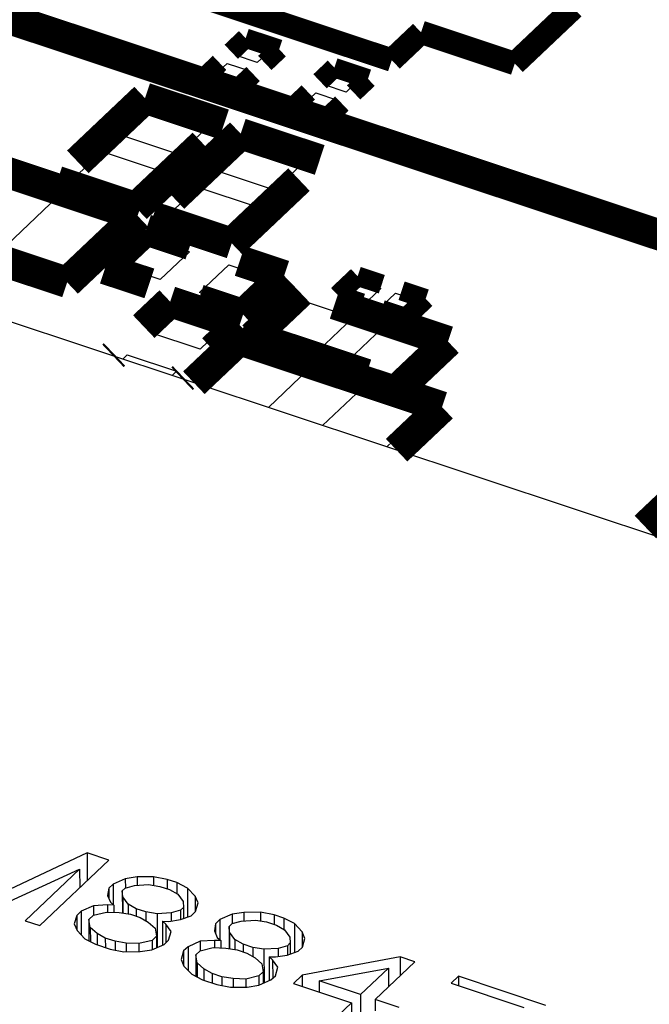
# Model space of a CAD drawing. Extents: x 0 to 1189, y 0 to 841.
# Tile 75 of 256: x 553.57 to 558.45, y 324.82 to 332.45. Entities that reach past the tile are written whole.
import ezdxf

# ---------------------------------------------------------------- set-up
doc = ezdxf.new("R2010")
doc.units = 0
doc.header["$LTSCALE"] = 65.395
doc.layers.get('0').update_dxf_attribs({"linetype": 'CONTINUOUS'})

msp = doc.modelspace()

# ---------------------------------------------------------------- linework, layer by layer
at = {"color": 7, "linetype": 'Continuous'}
for p, q in [((555.2421, 332.173), (555.3384, 332.2643)), ((555.3384, 332.2643), (555.5066, 332.2084)), ((555.5066, 332.2084), (555.4102, 332.117)), ((555.4102, 332.117), (555.2421, 332.173)), ((555.0796, 332.019), (555.1759, 332.1103)), ((555.1759, 332.1103), (555.3441, 332.0544)), ((555.3441, 332.0544), (555.2477, 331.963)), ((555.2477, 331.963), (555.0796, 332.019)), ((555.9299, 331.9441), (556.0262, 332.0355)), ((556.0262, 332.0355), (556.1944, 331.9795)), ((556.1944, 331.9795), (556.098, 331.8882)), ((556.098, 331.8882), (555.9299, 331.9441)), ((555.7674, 331.7901), (555.8637, 331.8815)), ((555.8637, 331.8815), (556.0319, 331.8255)), ((556.0319, 331.8255), (555.9355, 331.7342)), ((554.3443, 331.557), (554.5714, 331.7722)), ((554.5714, 331.7722), (555.03, 331.6197)), ((555.9355, 331.7342), (555.7674, 331.7901)), ((555.03, 331.6197), (554.8029, 331.4045)), ((554.8029, 331.4045), (554.3443, 331.557)), ((553.981, 331.2127), (554.2081, 331.4279)), ((554.2081, 331.4279), (554.6666, 331.2753)), ((555.0859, 331.2812), (555.3129, 331.4965)), ((555.3129, 331.4965), (555.7715, 331.3439)), ((554.6666, 331.2753), (554.4395, 331.0601)), ((555.5444, 331.1287), (555.0859, 331.2812)), ((555.7715, 331.3439), (555.5444, 331.1287)), ((554.4395, 331.0601), (553.981, 331.2127)), ((554.7225, 330.9369), (554.9496, 331.1521)), ((554.9496, 331.1521), (555.4081, 330.9995)), ((553.4097, 330.6468), (553.8639, 331.0772)), ((553.8639, 331.0772), (554.3606, 330.9119)), ((555.4081, 330.9995), (555.1811, 330.7843)), ((554.3606, 330.9119), (553.9064, 330.4815)), ((555.1811, 330.7843), (554.7225, 330.9369)), ((554.352, 330.5368), (554.5791, 330.752)), ((554.5791, 330.752), (554.8848, 330.6503)), ((553.9064, 330.4815), (553.4097, 330.6468)), ((554.8848, 330.6503), (554.6577, 330.4351)), ((554.6577, 330.4351), (554.352, 330.5368)), ((554.9634, 330.3334), (555.1905, 330.5486)), ((555.1905, 330.5486), (555.4962, 330.4469)), ((555.4962, 330.4469), (555.2691, 330.2317)), ((563.8312, 326.6702), (552.5482, 330.4241)), ((556.1062, 330.3253), (556.2061, 330.42)), ((556.2061, 330.42), (556.3682, 330.3661)), ((556.3682, 330.3661), (556.2683, 330.2714)), ((555.2691, 330.2317), (554.9634, 330.3334)), ((556.2683, 330.2714), (556.1062, 330.3253)), ((556.3796, 330.2344), (556.4795, 330.3291)), ((556.4795, 330.3291), (556.6417, 330.2751)), ((555.4994, 330.0096), (555.7719, 330.2679)), ((555.7719, 330.2679), (556.154, 330.1408)), ((556.5418, 330.1804), (556.3796, 330.2344)), ((556.6417, 330.2751), (556.5418, 330.1804)), ((554.5845, 330.0233), (554.7662, 330.1954)), ((554.7662, 330.1954), (555.1483, 330.0683)), ((556.154, 330.1408), (555.8815, 329.8825)), ((555.1483, 330.0683), (554.9667, 329.8961)), ((556.1108, 329.8062), (556.3833, 330.0645)), ((556.3833, 330.0645), (556.7654, 329.9374)), ((554.9667, 329.8961), (554.5845, 330.0233)), ((555.8815, 329.8825), (555.4994, 330.0096)), ((556.7654, 329.9374), (556.4929, 329.6791)), ((554.3685, 329.8185), (554.4029, 329.8511)), ((554.4029, 329.8511), (554.785, 329.724)), ((554.999, 329.6087), (555.3059, 329.8996)), ((555.3059, 329.8996), (555.8026, 329.7343)), ((556.4929, 329.6791), (556.1108, 329.8062)), ((554.785, 329.724), (554.7506, 329.6913)), ((555.8026, 329.7343), (555.4957, 329.4434)), ((555.916, 329.3036), (556.2229, 329.5945)), ((556.2229, 329.5945), (556.7197, 329.4292)), ((556.7197, 329.4292), (556.4128, 329.1383)), ((554.0916, 325.9933), (553.3301, 325.6328)), ((553.7244, 325.4286), (554.2608, 325.9369)), ((554.2608, 325.9369), (554.0916, 325.9933)), ((554.0916, 325.9933), (554.092, 325.777)), ((553.3483, 325.5537), (554.0338, 325.8663)), ((554.0338, 325.8663), (553.6116, 325.4661)), ((554.0338, 325.8663), (554.0342, 325.7221)), ((554.3878, 325.7924), (554.2931, 325.7508)), ((554.4784, 325.8061), (554.3878, 325.7924)), ((554.3878, 325.7924), (554.3879, 325.7196)), ((554.6067, 325.8073), (554.4784, 325.8061)), ((554.4784, 325.8061), (554.4786, 325.7408)), ((554.7121, 325.7868), (554.6067, 325.8073)), ((554.6067, 325.8073), (554.6068, 325.7406)), ((554.7873, 325.7618), (554.7121, 325.7868)), ((554.7121, 325.7868), (554.7123, 325.7137)), ((554.2589, 325.7184), (554.2508, 325.6626)), ((554.2931, 325.7508), (554.2589, 325.7184)), ((554.2589, 325.7184), (554.259, 325.6437)), ((554.2931, 325.7508), (554.2934, 325.5932)), ((554.3643, 325.6979), (554.3871, 325.7196)), ((554.3871, 325.7196), (554.459, 325.7395)), ((554.459, 325.7395), (554.5684, 325.7469)), ((554.5684, 325.7469), (554.6551, 325.7327)), ((554.6551, 325.7327), (554.7303, 325.7077)), ((554.7303, 325.7077), (554.7941, 325.6718)), ((554.87, 325.7197), (554.7873, 325.7618)), ((554.7873, 325.7618), (554.7875, 325.6755)), ((554.9297, 325.6559), (554.87, 325.7197)), ((554.87, 325.7197), (554.8704, 325.4954)), ((554.2508, 325.6626), (554.273, 325.6114)), ((554.3677, 325.653), (554.3643, 325.6979)), ((554.3643, 325.6979), (554.3647, 325.5266)), ((554.4086, 325.5955), (554.3677, 325.653)), ((554.3677, 325.653), (554.3679, 325.526)), ((554.7941, 325.6718), (554.8351, 325.6144)), ((554.9519, 325.6047), (554.9297, 325.6559)), ((554.9297, 325.6559), (554.93, 325.5381)), ((554.1407, 325.5823), (554.046, 325.5408)), ((554.2502, 325.5898), (554.1407, 325.5823)), ((554.1407, 325.5823), (554.1409, 325.5095)), ((554.2992, 325.5881), (554.2502, 325.5898)), ((554.2502, 325.5898), (554.2503, 325.534)), ((554.273, 325.6114), (554.2992, 325.5881)), ((554.2992, 325.5881), (554.2993, 325.532)), ((554.4725, 325.5596), (554.4086, 325.5955)), ((554.4086, 325.5955), (554.4088, 325.5193)), ((554.5477, 325.5346), (554.4725, 325.5596)), ((554.4725, 325.5596), (554.4726, 325.5011)), ((554.8384, 325.5694), (554.8156, 325.5478)), ((554.8351, 325.6144), (554.8384, 325.5694)), ((554.8384, 325.5694), (554.8386, 325.4837)), ((554.9325, 325.5381), (554.9519, 325.6047)), ((554.0118, 325.5083), (553.9923, 325.4417)), ((554.046, 325.5408), (554.0118, 325.5083)), ((554.0118, 325.5083), (554.012, 325.3962)), ((554.046, 325.5408), (554.0464, 325.3565)), ((554.1058, 325.477), (554.1401, 325.5095)), ((554.1058, 325.477), (554.1062, 325.3105)), ((554.1166, 325.415), (554.1058, 325.477)), ((554.1401, 325.5095), (554.2421, 325.534)), ((554.2421, 325.534), (554.3402, 325.5306)), ((554.3402, 325.5306), (554.4268, 325.5164)), ((554.4268, 325.5164), (554.502, 325.4913)), ((554.502, 325.4913), (554.5658, 325.4555)), ((554.6343, 325.5204), (554.5477, 325.5346)), ((554.5477, 325.5346), (554.5478, 325.4656)), ((554.7438, 325.5278), (554.6343, 325.5204)), ((554.6343, 325.5204), (554.6349, 325.2594)), ((554.7243, 325.4612), (554.815, 325.4749)), ((554.8156, 325.5478), (554.7438, 325.5278)), ((554.7438, 325.5278), (554.7439, 325.4642)), ((554.815, 325.4749), (554.8982, 325.5057)), ((554.8156, 325.5478), (554.8158, 325.4749)), ((554.8982, 325.5057), (554.9325, 325.5381)), ((555.1205, 325.4755), (555.0863, 325.4431)), ((555.2152, 325.5171), (555.1205, 325.4755)), ((555.1205, 325.4755), (555.1209, 325.3179)), ((555.3058, 325.5308), (555.2152, 325.5171)), ((555.2152, 325.5171), (555.2153, 325.4443)), ((555.4341, 325.532), (555.3058, 325.5308)), ((555.3058, 325.5308), (555.306, 325.4655)), ((555.5395, 325.5115), (555.4341, 325.532)), ((555.4341, 325.532), (555.4343, 325.4653)), ((555.6148, 325.4865), (555.5395, 325.5115)), ((555.5395, 325.5115), (555.5397, 325.4384)), ((555.6974, 325.4444), (555.6148, 325.4865)), ((555.6148, 325.4865), (555.615, 325.4002)), ((553.6116, 325.4661), (553.7244, 325.4286)), ((553.9923, 325.4417), (554.0145, 325.3905)), ((554.169, 325.3683), (554.1166, 325.415)), ((554.1166, 325.415), (554.1168, 325.3051)), ((554.5658, 325.4555), (554.6182, 325.4088)), ((554.6182, 325.4088), (554.629, 325.3468)), ((554.6753, 325.4629), (554.7243, 325.4612)), ((554.7015, 325.4396), (554.6753, 325.4629)), ((554.6753, 325.4629), (554.6757, 325.2773)), ((554.7425, 325.3821), (554.7015, 325.4396)), ((554.7015, 325.4396), (554.7018, 325.2954)), ((555.0863, 325.4431), (555.0782, 325.3873)), ((555.0863, 325.4431), (555.0864, 325.3684)), ((555.1917, 325.4226), (555.2145, 325.4443)), ((555.1951, 325.3777), (555.1917, 325.4226)), ((555.1917, 325.4226), (555.1921, 325.2513)), ((555.2145, 325.4443), (555.2864, 325.4642)), ((555.2864, 325.4642), (555.3958, 325.4716)), ((555.3958, 325.4716), (555.4825, 325.4574)), ((555.4825, 325.4574), (555.5577, 325.4324)), ((555.5577, 325.4324), (555.6215, 325.3966)), ((555.7572, 325.3806), (555.6974, 325.4444)), ((555.6974, 325.4444), (555.6979, 325.2201)), ((554.0145, 325.3905), (554.0743, 325.3268)), ((554.0743, 325.3268), (554.1569, 325.2847)), ((554.2328, 325.3325), (554.169, 325.3683)), ((554.169, 325.3683), (554.1692, 325.2806)), ((554.308, 325.3075), (554.2328, 325.3325)), ((554.2328, 325.3325), (554.2329, 325.2594)), ((554.629, 325.3468), (554.5947, 325.3144)), ((554.629, 325.3468), (554.6292, 325.2569)), ((554.723, 325.3155), (554.7425, 325.3821)), ((555.0782, 325.3873), (555.1004, 325.3361)), ((555.1004, 325.3361), (555.1266, 325.3128)), ((555.2361, 325.3202), (555.1951, 325.3777)), ((555.1951, 325.3777), (555.1954, 325.2507)), ((555.6215, 325.3966), (555.6625, 325.3391)), ((555.6625, 325.3391), (555.6659, 325.2941)), ((555.7793, 325.3294), (555.7572, 325.3806)), ((555.7572, 325.3806), (555.7574, 325.2628)), ((555.7599, 325.2628), (555.7793, 325.3294)), ((554.1569, 325.2847), (554.2697, 325.2471)), ((554.2697, 325.2471), (554.3752, 325.2267)), ((554.3946, 325.2933), (554.308, 325.3075)), ((554.308, 325.3075), (554.3081, 325.2397)), ((554.4927, 325.2899), (554.3946, 325.2933)), ((554.3946, 325.2933), (554.3948, 325.2268)), ((554.5947, 325.3144), (554.4927, 325.2899)), ((554.4927, 325.2899), (554.4928, 325.2278)), ((554.5941, 325.2415), (554.6888, 325.2831)), ((554.5947, 325.3144), (554.5949, 325.2415)), ((554.6888, 325.2831), (554.723, 325.3155)), ((554.8734, 325.2655), (554.8392, 325.233)), ((554.9681, 325.307), (554.8734, 325.2655)), ((554.8734, 325.2655), (554.8738, 325.0812)), ((554.9675, 325.2342), (555.0695, 325.2587)), ((555.0776, 325.3145), (554.9681, 325.307)), ((554.9681, 325.307), (554.9683, 325.2342)), ((555.0695, 325.2587), (555.1676, 325.2553)), ((555.1266, 325.3128), (555.0776, 325.3145)), ((555.0776, 325.3145), (555.0777, 325.2587)), ((555.1266, 325.3128), (555.1267, 325.2567)), ((555.1676, 325.2553), (555.2542, 325.2411)), ((555.2999, 325.2844), (555.2361, 325.3202)), ((555.2361, 325.3202), (555.2362, 325.244)), ((555.3751, 325.2593), (555.2999, 325.2844)), ((555.2999, 325.2844), (555.3, 325.2259)), ((555.4617, 325.2451), (555.3751, 325.2593)), ((555.3751, 325.2593), (555.3752, 325.1903)), ((555.5712, 325.2525), (555.4617, 325.2451)), ((555.643, 325.2725), (555.5712, 325.2525)), ((555.5712, 325.2525), (555.5713, 325.1889)), ((555.6659, 325.2941), (555.643, 325.2725)), ((555.643, 325.2725), (555.6432, 325.1996)), ((555.6659, 325.2941), (555.666, 325.2084)), ((555.7256, 325.2304), (555.7599, 325.2628)), ((554.3752, 325.2267), (554.5034, 325.2278)), ((554.5034, 325.2278), (554.5941, 325.2415)), ((554.8392, 325.233), (554.8198, 325.1664)), ((554.8392, 325.233), (554.8395, 325.1209)), ((554.9332, 325.2017), (554.9675, 325.2342)), ((554.9332, 325.2017), (554.9336, 325.0352)), ((554.944, 325.1397), (554.9332, 325.2017)), ((555.2542, 325.2411), (555.3294, 325.2161)), ((555.3294, 325.2161), (555.3932, 325.1802)), ((555.3932, 325.1802), (555.4456, 325.1336)), ((555.4617, 325.2451), (555.4623, 324.9841)), ((555.5027, 325.1876), (555.5517, 325.1859)), ((555.5289, 325.1643), (555.5027, 325.1876)), ((555.5027, 325.1876), (555.5031, 325.002)), ((555.5517, 325.1859), (555.6424, 325.1996)), ((555.6424, 325.1996), (555.7256, 325.2304)), ((556.5174, 325.1862), (555.7579, 325.0443)), ((556.6302, 325.1486), (556.5174, 325.1862)), ((556.5174, 325.1862), (556.5177, 325.042)), ((554.8198, 325.1664), (554.8419, 325.1152)), ((554.8419, 325.1152), (554.9017, 325.0515)), ((554.9964, 325.093), (554.944, 325.1397)), ((554.944, 325.1397), (554.9442, 325.0298)), ((555.0602, 325.0572), (554.9964, 325.093)), ((554.9964, 325.093), (554.9966, 325.0053)), ((555.4456, 325.1336), (555.4564, 325.0715)), ((555.5699, 325.1068), (555.5289, 325.1643)), ((555.5289, 325.1643), (555.5292, 325.0201)), ((555.5504, 325.0402), (555.5699, 325.1068)), ((555.8896, 325.0005), (556.4261, 325.0996)), ((556.4261, 325.0996), (556.2092, 324.8941)), ((556.3221, 324.8566), (556.6302, 325.1486)), ((556.4261, 325.0996), (556.4264, 324.9555)), ((554.9017, 325.0515), (554.9843, 325.0094)), ((555.1354, 325.0322), (555.0602, 325.0572)), ((555.0602, 325.0572), (555.0604, 324.9841)), ((555.222, 325.018), (555.1354, 325.0322)), ((555.1354, 325.0322), (555.1356, 324.9644)), ((555.3201, 325.0146), (555.222, 325.018)), ((555.222, 325.018), (555.2222, 324.9515)), ((555.4222, 325.0391), (555.3201, 325.0146)), ((555.4564, 325.0715), (555.4222, 325.0391)), ((555.4222, 325.0391), (555.4223, 324.9662)), ((555.4564, 325.0715), (555.4566, 324.9816)), ((555.5162, 325.0078), (555.5504, 325.0402)), ((555.7579, 325.0443), (555.6895, 324.9794)), ((555.7579, 325.0443), (555.7581, 324.9565)), ((556.9687, 325.036), (556.9117, 324.9819)), ((557.6457, 324.8108), (556.9687, 325.036)), ((556.9687, 325.036), (556.9689, 324.9629)), ((554.9843, 325.0094), (555.0972, 324.9718)), ((555.0972, 324.9718), (555.2026, 324.9514)), ((555.2026, 324.9514), (555.3309, 324.9525)), ((555.3201, 325.0146), (555.3202, 324.9525)), ((555.3309, 324.9525), (555.4215, 324.9662)), ((555.4215, 324.9662), (555.5162, 325.0078)), ((555.6895, 324.9794), (556.1408, 324.8292)), ((556.2092, 324.8941), (555.8896, 325.0005)), ((555.8896, 325.0005), (555.8898, 324.9127)), ((556.9117, 324.9819), (557.4758, 324.7942)), ((556.2092, 324.8941), (556.2096, 324.7499)), ((556.1408, 324.8292), (555.981, 324.6778)), ((556.1408, 324.8292), (556.1411, 324.685)), ((556.5101, 324.794), (556.3221, 324.8566)), ((556.3221, 324.8566), (556.3223, 324.7688))]:
    msp.add_line(p, q, dxfattribs=at)
for points, const_width in [([(571.905, 326.3292), (549.6276, 333.741)], 0.2416), ([(555.3198, 332.3054), (555.2086, 332.1999)], 0.151), ([(555.5797, 332.219), (555.3198, 332.3054)], 0.151), ([(555.4684, 332.1135), (555.5797, 332.219)], 0.151), ([(555.1177, 332.1139), (555.0065, 332.0084)], 0.151), ([(556.0076, 332.0766), (555.8964, 331.9711)], 0.151), ([(556.2675, 331.9901), (556.0076, 332.0766)], 0.151), ([(555.0065, 332.0084), (555.2663, 331.922)], 0.151), ([(555.2663, 331.922), (555.3776, 332.0274)], 0.151), ([(556.1562, 331.8847), (556.2675, 331.9901)], 0.151), ([(554.0194, 331.3469), (554.5404, 331.8407)], 0.2416), ([(554.5404, 331.8407), (555.1518, 331.6373)], 0.2416), ([(555.8055, 331.885), (555.6943, 331.7796)], 0.151), ([(555.6943, 331.7796), (555.9541, 331.6931)], 0.151), ([(555.9541, 331.6931), (556.0654, 331.7986)], 0.151), ([(554.7609, 331.0711), (555.2819, 331.5649)], 0.2416), ([(555.2819, 331.5649), (555.8933, 331.3615)], 0.2416), ([(554.9916, 331.4854), (554.4705, 330.9916)], 0.2416), ([(554.4824, 330.9295), (552.9119, 331.452)], 0.2416), ([(554.4705, 330.9916), (553.8592, 331.1951)], 0.2416), ([(555.7331, 331.2097), (555.2121, 330.7159)], 0.2416), ([(552.3669, 330.9355), (553.9374, 330.413)], 0.2416), ([(553.9374, 330.413), (554.4824, 330.9295)], 0.2416), ([(555.2121, 330.7159), (554.6007, 330.9193)], 0.2416), ([(554.2301, 330.5192), (554.5481, 330.8205)], 0.2416), ([(554.5481, 330.8205), (554.892, 330.7061)], 0.2416), ([(555.618, 330.4645), (555.2741, 330.5789)], 0.2416), ([(554.5741, 330.4048), (554.2301, 330.5192)], 0.2416), ([(555.3001, 330.1632), (555.618, 330.4645)], 0.2416), ([(556.1875, 330.4611), (556.0331, 330.3148)], 0.151), ([(556.3747, 330.3988), (556.1875, 330.4611)], 0.151), ([(555.3776, 329.992), (555.7409, 330.3364)], 0.2416), ([(554.7352, 330.2639), (554.5308, 330.0702)], 0.2416), ([(555.2702, 330.0859), (554.7352, 330.2639)], 0.2416), ([(554.9562, 330.2776), (555.3001, 330.1632)], 0.2416), ([(556.0105, 330.2467), (556.8873, 329.955)], 0.2416), ([(556.0331, 330.3148), (556.2203, 330.2525)], 0.151), ([(556.7148, 330.2857), (556.5276, 330.348)], 0.151), ([(556.5604, 330.1393), (556.7148, 330.2857)], 0.151), ([(555.0658, 329.8922), (555.2702, 330.0859)], 0.2416), ([(556.3731, 330.2016), (556.5604, 330.1393)], 0.151), ([(555.271, 329.9693), (554.9187, 329.6354)], 0.2416), ([(556.8415, 329.4468), (555.271, 329.9693)], 0.2416), ([(556.2543, 329.7003), (555.3776, 329.992)], 0.2416), ([(556.8873, 329.955), (556.5239, 329.6106)], 0.2416), ([(554.292, 329.8439), (554.3037, 329.855)], 0.2416), ([(554.8387, 329.677), (554.827, 329.6659)], 0.2416), ([(556.4892, 329.1129), (556.8415, 329.4468)], 0.2416), ([(558.4164, 328.5174), (558.9374, 329.0112)], 0.2416)]:
    msp.add_lwpolyline(points, dxfattribs=dict(at, const_width=const_width))
at = {"color": 40, "linetype": 'Continuous', "const_width": 0.1812}
for points in [[(554.9232, 332.6438), (556.4516, 332.1353)], [(557.4047, 332.109), (557.8589, 332.5394)], [(556.4516, 332.1353), (556.6787, 332.3505)], [(556.6787, 332.3505), (557.4047, 332.109)]]:
    msp.add_lwpolyline(points, dxfattribs=at)

doc.saveas('drawing.dxf')
